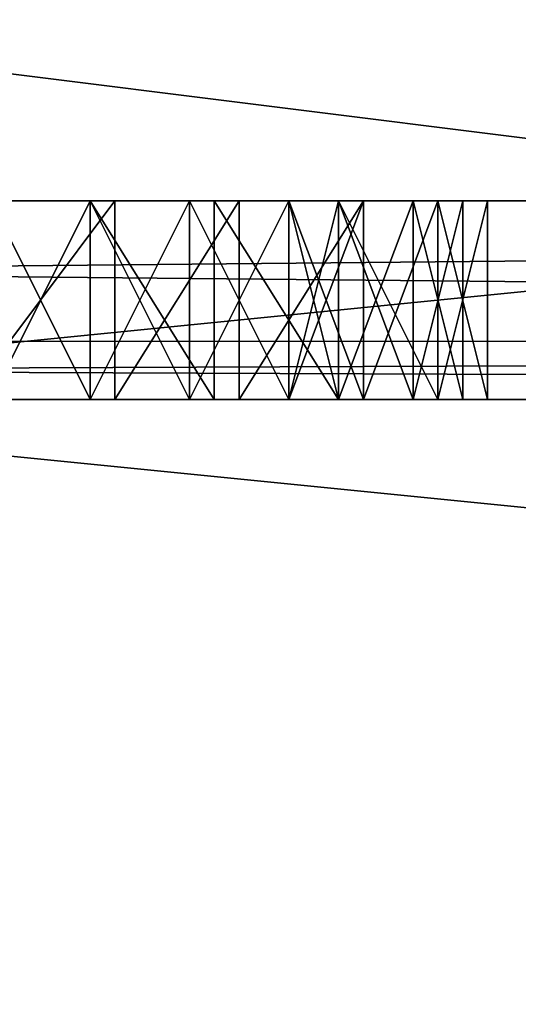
# Model space of a CAD drawing. Header units: millimetres. Extents: x -50 to 50, y -22 to 96.
# Tile 37 of 256: x 1.45 to 2.7, y -19.52 to -17.04. Entities that reach past the tile are written whole.
import ezdxf

# ---------------------------------------------------------------- set-up
doc = ezdxf.new("R2010")
doc.units = ezdxf.units.MM
doc.header["$LTSCALE"] = 65.185185
for name, color, linetype in [('1231', 7, 'CONTINUOUS'), ('1233', 7, 'CONTINUOUS'), ('1239', 7, 'CONTINUOUS'), ('1240', 7, 'CONTINUOUS'), ('1242', 7, 'CONTINUOUS'), ('1345', 7, 'CONTINUOUS'), ('1347', 7, 'CONTINUOUS'), ('1433', 7, 'CONTINUOUS'), ('1434', 7, 'CONTINUOUS'), ('1435', 7, 'CONTINUOUS'), ('1436', 7, 'CONTINUOUS'), ('1437', 7, 'CONTINUOUS'), ('1438', 7, 'CONTINUOUS'), ('1439', 7, 'CONTINUOUS'), ('1440', 7, 'CONTINUOUS'), ('1441', 7, 'CONTINUOUS'), ('1442', 7, 'CONTINUOUS'), ('1443', 7, 'CONTINUOUS'), ('1444', 7, 'CONTINUOUS'), ('1445', 7, 'CONTINUOUS'), ('1446', 7, 'CONTINUOUS'), ('1447', 7, 'CONTINUOUS'), ('1448', 7, 'CONTINUOUS'), ('1449', 7, 'CONTINUOUS'), ('1450', 7, 'CONTINUOUS'), ('1466', 7, 'CONTINUOUS'), ('1467', 7, 'CONTINUOUS'), ('1468', 7, 'CONTINUOUS'), ('1469', 7, 'CONTINUOUS'), ('1470', 7, 'CONTINUOUS'), ('1471', 7, 'CONTINUOUS'), ('1472', 7, 'CONTINUOUS'), ('1473', 7, 'CONTINUOUS'), ('1474', 7, 'CONTINUOUS'), ('1475', 7, 'CONTINUOUS'), ('1476', 7, 'CONTINUOUS'), ('1477', 7, 'CONTINUOUS'), ('1478', 7, 'CONTINUOUS'), ('1479', 7, 'CONTINUOUS'), ('1480', 7, 'CONTINUOUS'), ('1481', 7, 'CONTINUOUS'), ('1482', 7, 'CONTINUOUS'), ('1490', 7, 'CONTINUOUS'), ('3390', 7, 'CONTINUOUS'), ('3392', 7, 'CONTINUOUS'), ('3400', 7, 'CONTINUOUS')]:
    doc.layers.add(name, color=color, linetype=linetype)

msp = doc.modelspace()

# ---------------------------------------------------------------- linework, layer by layer
at = {"layer": '1231', "color": 7, "linetype": 'CONTINUOUS', "true_color": 0xe0f2ff}
for points in [[(39.9586, -22, -50), (-39.9586, -22, -50), (39.9586, -14, -50), (39.9586, -22, -50)], [(39.9586, -14, -50), (-39.9586, -22, -50), (24, -14, -50), (39.9586, -14, -50)], [(24, -14, -50), (-39.9586, -22, -50), (0, -15.5, -50), (24, -14, -50)]]:
    msp.add_3dface(points, dxfattribs=at)
at = {"layer": '1233', "color": 7, "linetype": 'CONTINUOUS', "true_color": 0xe0f2ff}
for points in [[(0, -15.5, 50), (39.9586, -22, 50), (10.6231, -11.2872, 50), (0, -15.5, 50)], [(-39.9586, -22, 50), (39.9586, -22, 50), (-39.9586, -14, 50), (-39.9586, -22, 50)], [(39.9586, -22, 50), (-24, -14, 50), (-39.9586, -14, 50), (39.9586, -22, 50)], [(-24, -14, 50), (39.9586, -22, 50), (0, -15.5, 50), (-24, -14, 50)]]:
    msp.add_3dface(points, dxfattribs=at)
at = {"layer": '1239', "color": 7, "linetype": 'CONTINUOUS', "true_color": 0xe0f2ff}
for points in [[(-22, -18, 38.5), (24.5, -18, -38.5), (-24.5, -18, 38.5), (-22, -18, 38.5)], [(-24.5, -18, 38.5), (24.5, -18, -38.5), (5.375, -18, -32), (-24.5, -18, 38.5)], [(1.3125, -18, -32), (-24.5, -18, 38.5), (1.6875, -18, -32), (1.3125, -18, -32)], [(1.6875, -18, -32), (-24.5, -18, 38.5), (3.125, -18, -32), (1.6875, -18, -32)], [(3.125, -18, -32), (-24.5, -18, 38.5), (5.375, -18, -32), (3.125, -18, -32)], [(22, -18, 38.5), (24.5, -18, -38.5), (-22, -18, 38.5), (22, -18, 38.5)], [(-19.5251, -18, 39.5251), (22, -18, 38.5), (-22, -18, 38.5), (-19.5251, -18, 39.5251)], [(-19.5251, -18, -39.5251), (-22, -18, -38.5), (19.5251, -18, -39.5251), (-19.5251, -18, -39.5251)], [(19.5251, -18, -39.5251), (-22, -18, -38.5), (22, -18, -38.5), (19.5251, -18, -39.5251)], [(22, -18, -38.5), (-22, -18, -38.5), (-3.875, -18, -35), (22, -18, -38.5)], [(19.5251, -18, 39.5251), (22, -18, 38.5), (-19.5251, -18, 39.5251), (19.5251, -18, 39.5251)], [(-18.5, -18, 42), (19.5251, -18, 39.5251), (-19.5251, -18, 39.5251), (-18.5, -18, 42)], [(-18.5, -18, -42), (-19.5251, -18, -39.5251), (18.5, -18, -42), (-18.5, -18, -42)], [(18.5, -18, -42), (-19.5251, -18, -39.5251), (19.5251, -18, -39.5251), (18.5, -18, -42)], [(18.5, -18, 42), (19.5251, -18, 39.5251), (-18.5, -18, 42), (18.5, -18, 42)], [(18.5, -18, 44.5), (18.5, -18, 42), (-18.5, -18, 44.5), (18.5, -18, 44.5)], [(-18.5, -18, 44.5), (18.5, -18, 42), (-18.5, -18, 42), (-18.5, -18, 44.5)], [(-18.5, -18, -44.5), (-18.5, -18, -42), (18.5, -18, -44.5), (-18.5, -18, -44.5)], [(18.5, -18, -44.5), (-18.5, -18, -42), (18.5, -18, -42), (18.5, -18, -44.5)], [(24.5, -18, -38.5), (22, -18, -38.5), (-3.875, -18, -35), (24.5, -18, -38.5)], [(-3.5, -18, -35), (24.5, -18, -38.5), (-3.875, -18, -35), (-3.5, -18, -35)], [(24.5, -18, -38.5), (-3.5, -18, -35), (-1.25, -18, -35), (24.5, -18, -38.5)], [(24.5, -18, -38.5), (-1.25, -18, -35), (1.375, -18, -35), (24.5, -18, -38.5)], [(1.625, -18, -35), (24.5, -18, -38.5), (1.375, -18, -35), (1.625, -18, -35)], [(24.5, -18, -38.5), (1.625, -18, -35), (4.1875, -18, -35), (24.5, -18, -38.5)], [(1.625, -18, -35), (1.9375, -18, -34.9362), (4.1875, -18, -35), (1.625, -18, -35)], [(2, -18, -32.0638), (1.6875, -18, -32), (3.125, -18, -32), (2, -18, -32.0638)], [(1.9375, -18, -34.9362), (2.25, -18, -34.7447), (3.75, -18, -34.9362), (1.9375, -18, -34.9362)], [(4.1875, -18, -35), (1.9375, -18, -34.9362), (3.75, -18, -34.9362), (4.1875, -18, -35)], [(2.3125, -18, -32.2553), (2, -18, -32.0638), (3.125, -18, -32.3191), (2.3125, -18, -32.2553)], [(3.125, -18, -32.3191), (2, -18, -32.0638), (3.125, -18, -32), (3.125, -18, -32.3191)], [(2.125, -18, -33.5319), (2.25, -18, -33.4681), (4.875, -18, -33.9149), (2.125, -18, -33.5319)], [(2.25, -18, -33.5957), (2.125, -18, -33.5319), (4.875, -18, -33.9149), (2.25, -18, -33.5957)], [(2.25, -18, -33.4681), (2.5, -18, -33.2766), (4.875, -18, -33.9149), (2.25, -18, -33.4681)], [(2.4375, -18, -33.7872), (2.25, -18, -33.5957), (4.875, -18, -33.9149), (2.4375, -18, -33.7872)], [(2.25, -18, -34.7447), (2.4375, -18, -34.5532), (3.5, -18, -34.8085), (2.25, -18, -34.7447)], [(3.75, -18, -34.9362), (2.25, -18, -34.7447), (3.5, -18, -34.8085), (3.75, -18, -34.9362)], [(2.5, -18, -32.4468), (2.3125, -18, -32.2553), (3.125, -18, -32.3191), (2.5, -18, -32.4468)], [(2.5625, -18, -34.0426), (2.4375, -18, -33.7872), (4.875, -18, -33.9149), (2.5625, -18, -34.0426)], [(2.4375, -18, -34.5532), (2.5625, -18, -34.234), (3.25, -18, -34.5532), (2.4375, -18, -34.5532)], [(3.5, -18, -34.8085), (2.4375, -18, -34.5532), (3.25, -18, -34.5532), (3.5, -18, -34.8085)], [(2.625, -18, -32.766), (2.5, -18, -32.4468), (4.875, -18, -33.9149), (2.625, -18, -32.766)], [(2.5, -18, -32.4468), (3.125, -18, -32.3191), (4.875, -18, -33.9149), (2.5, -18, -32.4468)], [(2.5, -18, -33.2766), (2.625, -18, -32.9574), (4.875, -18, -33.9149), (2.5, -18, -33.2766)], [(2.5625, -18, -34.234), (2.5625, -18, -34.0426), (5, -18, -34.1702), (2.5625, -18, -34.234)], [(5, -18, -34.1702), (2.5625, -18, -34.0426), (4.875, -18, -33.9149), (5, -18, -34.1702)], [(3.25, -18, -34.5532), (2.5625, -18, -34.234), (3.1875, -18, -34.2979), (3.25, -18, -34.5532)], [(3.1875, -18, -34.2979), (2.5625, -18, -34.234), (3.5, -18, -34.2979), (3.1875, -18, -34.2979)], [(3.5, -18, -34.2979), (2.5625, -18, -34.234), (5, -18, -34.2979), (3.5, -18, -34.2979)], [(5, -18, -34.2979), (2.5625, -18, -34.234), (5, -18, -34.1702), (5, -18, -34.2979)], [(2.625, -18, -32.9574), (2.625, -18, -32.766), (4.875, -18, -33.9149), (2.625, -18, -32.9574)]]:
    msp.add_3dface(points, dxfattribs=at)
at = {"layer": '1240', "color": 7, "linetype": 'CONTINUOUS', "true_color": 0xe0f2ff}
for points in [[(0, -15.5, -45), (18.5, -17.5, -45), (10.6231, -11.2872, -45), (0, -15.5, -45)], [(-18.5, -17.5, -45), (18.5, -17.5, -45), (0, -15.5, -45), (-18.5, -17.5, -45)]]:
    msp.add_3dface(points, dxfattribs=at)
at = {"layer": '1242', "color": 7, "linetype": 'CONTINUOUS', "true_color": 0xe0f2ff}
for points in [[(10.6231, -11.2872, 45), (18.5, -17.5, 45), (0, -15.5, 45), (10.6231, -11.2872, 45)], [(18.5, -17.5, 45), (-18.5, -17.5, 45), (0, -15.5, 45), (18.5, -17.5, 45)]]:
    msp.add_3dface(points, dxfattribs=at)
at = {"layer": '1345', "color": 7, "linetype": 'CONTINUOUS', "true_color": 0xe0f2ff}
for points in [[(18.5, -17.5, -45), (-18.5, -17.5, -45), (-18.5, -17.8549, -44.8522), (18.5, -17.5, -45)], [(18.5, -17.5, -45), (-18.5, -17.8549, -44.8522), (18.5, -17.8522, -44.8549), (18.5, -17.5, -45)], [(-18.5, -18, -44.5), (18.5, -18, -44.5), (18.5, -17.8522, -44.8549), (-18.5, -18, -44.5)], [(-18.5, -17.8549, -44.8522), (-18.5, -18, -44.5), (18.5, -17.8522, -44.8549), (-18.5, -17.8549, -44.8522)]]:
    msp.add_3dface(points, dxfattribs=at)
at = {"layer": '1347', "color": 7, "linetype": 'CONTINUOUS', "true_color": 0xe0f2ff}
for points in [[(-18.5, -17.5, 45), (18.5, -17.5, 45), (18.5, -17.8549, 44.8522), (-18.5, -17.5, 45)], [(-18.5, -17.8522, 44.8549), (-18.5, -17.5, 45), (18.5, -17.8549, 44.8522), (-18.5, -17.8522, 44.8549)], [(18.5, -18, 44.5), (-18.5, -18, 44.5), (-18.5, -17.8522, 44.8549), (18.5, -18, 44.5)], [(18.5, -18, 44.5), (-18.5, -17.8522, 44.8549), (18.5, -17.8549, 44.8522), (18.5, -18, 44.5)]]:
    msp.add_3dface(points, dxfattribs=at)
at = {"layer": '1433', "color": 7, "linetype": 'CONTINUOUS', "true_color": 0xe0f2ff}
for points in [[(1.3125, -18, -32), (1.6875, -18, -32), (1.6875, -17.5, -32), (1.3125, -18, -32)], [(1.3125, -17.5, -32), (1.3125, -18, -32), (1.6875, -17.5, -32), (1.3125, -17.5, -32)]]:
    msp.add_3dface(points, dxfattribs=at)
at = {"layer": '1434', "color": 7, "linetype": 'CONTINUOUS', "true_color": 0xe0f2ff}
for points in [[(1.6875, -18, -32), (2, -18, -32.0638), (2, -17.5, -32.0638), (1.6875, -18, -32)], [(1.6875, -17.5, -32), (1.6875, -18, -32), (2, -17.5, -32.0638), (1.6875, -17.5, -32)]]:
    msp.add_3dface(points, dxfattribs=at)
at = {"layer": '1435', "color": 7, "linetype": 'CONTINUOUS', "true_color": 0xe0f2ff}
for points in [[(2, -18, -32.0638), (2.3125, -18, -32.2553), (2.3125, -17.5, -32.2553), (2, -18, -32.0638)], [(2, -17.5, -32.0638), (2, -18, -32.0638), (2.3125, -17.5, -32.2553), (2, -17.5, -32.0638)]]:
    msp.add_3dface(points, dxfattribs=at)
at = {"layer": '1436', "color": 7, "linetype": 'CONTINUOUS', "true_color": 0xe0f2ff}
for points in [[(2.3125, -18, -32.2553), (2.5, -18, -32.4468), (2.5, -17.5, -32.4468), (2.3125, -18, -32.2553)], [(2.3125, -17.5, -32.2553), (2.3125, -18, -32.2553), (2.5, -17.5, -32.4468), (2.3125, -17.5, -32.2553)]]:
    msp.add_3dface(points, dxfattribs=at)
at = {"layer": '1437', "color": 7, "linetype": 'CONTINUOUS', "true_color": 0xe0f2ff}
for points in [[(2.5, -18, -32.4468), (2.625, -18, -32.766), (2.625, -17.5, -32.766), (2.5, -18, -32.4468)], [(2.5, -17.5, -32.4468), (2.5, -18, -32.4468), (2.625, -17.5, -32.766), (2.5, -17.5, -32.4468)]]:
    msp.add_3dface(points, dxfattribs=at)
at = {"layer": '1438', "color": 7, "linetype": 'CONTINUOUS', "true_color": 0xe0f2ff}
for points in [[(2.625, -18, -32.766), (2.625, -18, -32.9574), (2.625, -17.5, -32.9574), (2.625, -18, -32.766)], [(2.625, -17.5, -32.766), (2.625, -18, -32.766), (2.625, -17.5, -32.9574), (2.625, -17.5, -32.766)]]:
    msp.add_3dface(points, dxfattribs=at)
at = {"layer": '1439', "color": 7, "linetype": 'CONTINUOUS', "true_color": 0xe0f2ff}
for points in [[(2.625, -18, -32.9574), (2.5, -18, -33.2766), (2.5, -17.5, -33.2766), (2.625, -18, -32.9574)], [(2.625, -17.5, -32.9574), (2.625, -18, -32.9574), (2.5, -17.5, -33.2766), (2.625, -17.5, -32.9574)]]:
    msp.add_3dface(points, dxfattribs=at)
at = {"layer": '1440', "color": 7, "linetype": 'CONTINUOUS', "true_color": 0xe0f2ff}
for points in [[(2.5, -18, -33.2766), (2.25, -18, -33.4681), (2.25, -17.5, -33.4681), (2.5, -18, -33.2766)], [(2.5, -17.5, -33.2766), (2.5, -18, -33.2766), (2.25, -17.5, -33.4681), (2.5, -17.5, -33.2766)]]:
    msp.add_3dface(points, dxfattribs=at)
at = {"layer": '1441', "color": 7, "linetype": 'CONTINUOUS', "true_color": 0xe0f2ff}
for points in [[(2.25, -18, -33.4681), (2.125, -18, -33.5319), (2.125, -17.5, -33.5319), (2.25, -18, -33.4681)], [(2.25, -17.5, -33.4681), (2.25, -18, -33.4681), (2.125, -17.5, -33.5319), (2.25, -17.5, -33.4681)]]:
    msp.add_3dface(points, dxfattribs=at)
at = {"layer": '1442', "color": 7, "linetype": 'CONTINUOUS', "true_color": 0xe0f2ff}
for points in [[(2.125, -18, -33.5319), (2.25, -18, -33.5957), (2.25, -17.5, -33.5957), (2.125, -18, -33.5319)], [(2.125, -17.5, -33.5319), (2.125, -18, -33.5319), (2.25, -17.5, -33.5957), (2.125, -17.5, -33.5319)]]:
    msp.add_3dface(points, dxfattribs=at)
at = {"layer": '1443', "color": 7, "linetype": 'CONTINUOUS', "true_color": 0xe0f2ff}
for points in [[(2.25, -18, -33.5957), (2.4375, -18, -33.7872), (2.4375, -17.5, -33.7872), (2.25, -18, -33.5957)], [(2.25, -17.5, -33.5957), (2.25, -18, -33.5957), (2.4375, -17.5, -33.7872), (2.25, -17.5, -33.5957)]]:
    msp.add_3dface(points, dxfattribs=at)
at = {"layer": '1444', "color": 7, "linetype": 'CONTINUOUS', "true_color": 0xe0f2ff}
for points in [[(2.4375, -18, -33.7872), (2.5625, -18, -34.0426), (2.5625, -17.5, -34.0426), (2.4375, -18, -33.7872)], [(2.4375, -17.5, -33.7872), (2.4375, -18, -33.7872), (2.5625, -17.5, -34.0426), (2.4375, -17.5, -33.7872)]]:
    msp.add_3dface(points, dxfattribs=at)
at = {"layer": '1445', "color": 7, "linetype": 'CONTINUOUS', "true_color": 0xe0f2ff}
for points in [[(2.5625, -18, -34.0426), (2.5625, -18, -34.234), (2.5625, -17.5, -34.234), (2.5625, -18, -34.0426)], [(2.5625, -17.5, -34.0426), (2.5625, -18, -34.0426), (2.5625, -17.5, -34.234), (2.5625, -17.5, -34.0426)]]:
    msp.add_3dface(points, dxfattribs=at)
at = {"layer": '1446', "color": 7, "linetype": 'CONTINUOUS', "true_color": 0xe0f2ff}
for points in [[(2.5625, -18, -34.234), (2.4375, -18, -34.5532), (2.4375, -17.5, -34.5532), (2.5625, -18, -34.234)], [(2.5625, -17.5, -34.234), (2.5625, -18, -34.234), (2.4375, -17.5, -34.5532), (2.5625, -17.5, -34.234)]]:
    msp.add_3dface(points, dxfattribs=at)
at = {"layer": '1447', "color": 7, "linetype": 'CONTINUOUS', "true_color": 0xe0f2ff}
for points in [[(2.4375, -18, -34.5532), (2.25, -18, -34.7447), (2.25, -17.5, -34.7447), (2.4375, -18, -34.5532)], [(2.4375, -17.5, -34.5532), (2.4375, -18, -34.5532), (2.25, -17.5, -34.7447), (2.4375, -17.5, -34.5532)]]:
    msp.add_3dface(points, dxfattribs=at)
at = {"layer": '1448', "color": 7, "linetype": 'CONTINUOUS', "true_color": 0xe0f2ff}
for points in [[(2.25, -18, -34.7447), (1.9375, -18, -34.9362), (1.9375, -17.5, -34.9362), (2.25, -18, -34.7447)], [(2.25, -17.5, -34.7447), (2.25, -18, -34.7447), (1.9375, -17.5, -34.9362), (2.25, -17.5, -34.7447)]]:
    msp.add_3dface(points, dxfattribs=at)
at = {"layer": '1449', "color": 7, "linetype": 'CONTINUOUS', "true_color": 0xe0f2ff}
for points in [[(1.9375, -18, -34.9362), (1.625, -18, -35), (1.625, -17.5, -35), (1.9375, -18, -34.9362)], [(1.9375, -17.5, -34.9362), (1.9375, -18, -34.9362), (1.625, -17.5, -35), (1.9375, -17.5, -34.9362)]]:
    msp.add_3dface(points, dxfattribs=at)
at = {"layer": '1450', "color": 7, "linetype": 'CONTINUOUS', "true_color": 0xe0f2ff}
for points in [[(1.625, -18, -35), (1.375, -18, -35), (1.375, -17.5, -35), (1.625, -18, -35)], [(1.625, -17.5, -35), (1.625, -18, -35), (1.375, -17.5, -35), (1.625, -17.5, -35)]]:
    msp.add_3dface(points, dxfattribs=at)
at = {"layer": '1466', "color": 7, "linetype": 'CONTINUOUS', "true_color": 0xe0f2ff}
for points in [[(1.375, -17.5, -33.4043), (1.375, -18, -33.4043), (1.625, -17.5, -33.4043), (1.375, -17.5, -33.4043)], [(1.625, -17.5, -33.4043), (1.375, -18, -33.4043), (1.625, -18, -33.4043), (1.625, -17.5, -33.4043)]]:
    msp.add_3dface(points, dxfattribs=at)
at = {"layer": '1467', "color": 7, "linetype": 'CONTINUOUS', "true_color": 0xe0f2ff}
for points in [[(1.625, -17.5, -33.4043), (1.625, -18, -33.4043), (1.875, -17.5, -33.3404), (1.625, -17.5, -33.4043)], [(1.875, -17.5, -33.3404), (1.625, -18, -33.4043), (1.875, -18, -33.3404), (1.875, -17.5, -33.3404)]]:
    msp.add_3dface(points, dxfattribs=at)
at = {"layer": '1468', "color": 7, "linetype": 'CONTINUOUS', "true_color": 0xe0f2ff}
for points in [[(1.875, -17.5, -33.3404), (1.875, -18, -33.3404), (2.125, -17.5, -33.2128), (1.875, -17.5, -33.3404)], [(2.125, -17.5, -33.2128), (1.875, -18, -33.3404), (2.125, -18, -33.2128), (2.125, -17.5, -33.2128)]]:
    msp.add_3dface(points, dxfattribs=at)
at = {"layer": '1469', "color": 7, "linetype": 'CONTINUOUS', "true_color": 0xe0f2ff}
for points in [[(2.125, -17.5, -33.2128), (2.125, -18, -33.2128), (2.3125, -17.5, -32.9574), (2.125, -17.5, -33.2128)], [(2.3125, -17.5, -32.9574), (2.125, -18, -33.2128), (2.3125, -18, -32.9574), (2.3125, -17.5, -32.9574)]]:
    msp.add_3dface(points, dxfattribs=at)
at = {"layer": '1470', "color": 7, "linetype": 'CONTINUOUS', "true_color": 0xe0f2ff}
for points in [[(2.3125, -17.5, -32.9574), (2.3125, -18, -32.9574), (2.3125, -17.5, -32.766), (2.3125, -17.5, -32.9574)], [(2.3125, -17.5, -32.766), (2.3125, -18, -32.9574), (2.3125, -18, -32.766), (2.3125, -17.5, -32.766)]]:
    msp.add_3dface(points, dxfattribs=at)
at = {"layer": '1471', "color": 7, "linetype": 'CONTINUOUS', "true_color": 0xe0f2ff}
for points in [[(2.3125, -17.5, -32.766), (2.3125, -18, -32.766), (2.125, -17.5, -32.5106), (2.3125, -17.5, -32.766)], [(2.125, -17.5, -32.5106), (2.3125, -18, -32.766), (2.125, -18, -32.5106), (2.125, -17.5, -32.5106)]]:
    msp.add_3dface(points, dxfattribs=at)
at = {"layer": '1472', "color": 7, "linetype": 'CONTINUOUS', "true_color": 0xe0f2ff}
for points in [[(2.125, -17.5, -32.5106), (2.125, -18, -32.5106), (1.875, -17.5, -32.383), (2.125, -17.5, -32.5106)], [(1.875, -17.5, -32.383), (2.125, -18, -32.5106), (1.875, -18, -32.383), (1.875, -17.5, -32.383)]]:
    msp.add_3dface(points, dxfattribs=at)
at = {"layer": '1473', "color": 7, "linetype": 'CONTINUOUS', "true_color": 0xe0f2ff}
for points in [[(1.875, -17.5, -32.383), (1.875, -18, -32.383), (1.625, -17.5, -32.3191), (1.875, -17.5, -32.383)], [(1.625, -17.5, -32.3191), (1.875, -18, -32.383), (1.625, -18, -32.3191), (1.625, -17.5, -32.3191)]]:
    msp.add_3dface(points, dxfattribs=at)
at = {"layer": '1474', "color": 7, "linetype": 'CONTINUOUS', "true_color": 0xe0f2ff}
for points in [[(1.375, -18, -32.3191), (1.375, -17.5, -32.3191), (1.625, -18, -32.3191), (1.375, -18, -32.3191)], [(1.375, -17.5, -32.3191), (1.625, -17.5, -32.3191), (1.625, -18, -32.3191), (1.375, -17.5, -32.3191)]]:
    msp.add_3dface(points, dxfattribs=at)
at = {"layer": '1475', "color": 7, "linetype": 'CONTINUOUS', "true_color": 0xe0f2ff}
for points in [[(1.625, -17.5, -34.6809), (1.625, -18, -34.6809), (1.875, -17.5, -34.617), (1.625, -17.5, -34.6809)], [(1.875, -17.5, -34.617), (1.625, -18, -34.6809), (1.875, -18, -34.617), (1.875, -17.5, -34.617)]]:
    msp.add_3dface(points, dxfattribs=at)
at = {"layer": '1476', "color": 7, "linetype": 'CONTINUOUS', "true_color": 0xe0f2ff}
for points in [[(1.875, -17.5, -34.617), (1.875, -18, -34.617), (2.125, -17.5, -34.4255), (1.875, -17.5, -34.617)], [(2.125, -17.5, -34.4255), (1.875, -18, -34.617), (2.125, -18, -34.4255), (2.125, -17.5, -34.4255)]]:
    msp.add_3dface(points, dxfattribs=at)
at = {"layer": '1477', "color": 7, "linetype": 'CONTINUOUS', "true_color": 0xe0f2ff}
for points in [[(2.125, -17.5, -34.4255), (2.125, -18, -34.4255), (2.25, -17.5, -34.234), (2.125, -17.5, -34.4255)], [(2.25, -17.5, -34.234), (2.125, -18, -34.4255), (2.25, -18, -34.234), (2.25, -17.5, -34.234)]]:
    msp.add_3dface(points, dxfattribs=at)
at = {"layer": '1478', "color": 7, "linetype": 'CONTINUOUS', "true_color": 0xe0f2ff}
for points in [[(2.25, -17.5, -34.234), (2.25, -18, -34.234), (2.25, -17.5, -34.1064), (2.25, -17.5, -34.234)], [(2.25, -17.5, -34.1064), (2.25, -18, -34.234), (2.25, -18, -34.1064), (2.25, -17.5, -34.1064)]]:
    msp.add_3dface(points, dxfattribs=at)
at = {"layer": '1479', "color": 7, "linetype": 'CONTINUOUS', "true_color": 0xe0f2ff}
for points in [[(2.25, -17.5, -34.1064), (2.25, -18, -34.1064), (2.125, -17.5, -33.9149), (2.25, -17.5, -34.1064)], [(2.125, -17.5, -33.9149), (2.25, -18, -34.1064), (2.125, -18, -33.9149), (2.125, -17.5, -33.9149)]]:
    msp.add_3dface(points, dxfattribs=at)
at = {"layer": '1480', "color": 7, "linetype": 'CONTINUOUS', "true_color": 0xe0f2ff}
for points in [[(2.125, -17.5, -33.9149), (2.125, -18, -33.9149), (1.875, -17.5, -33.7234), (2.125, -17.5, -33.9149)], [(1.875, -17.5, -33.7234), (2.125, -18, -33.9149), (1.875, -18, -33.7234), (1.875, -17.5, -33.7234)]]:
    msp.add_3dface(points, dxfattribs=at)
at = {"layer": '1481', "color": 7, "linetype": 'CONTINUOUS', "true_color": 0xe0f2ff}
for points in [[(1.875, -17.5, -33.7234), (1.875, -18, -33.7234), (1.625, -17.5, -33.6596), (1.875, -17.5, -33.7234)], [(1.625, -17.5, -33.6596), (1.875, -18, -33.7234), (1.625, -18, -33.6596), (1.625, -17.5, -33.6596)]]:
    msp.add_3dface(points, dxfattribs=at)
at = {"layer": '1482', "color": 7, "linetype": 'CONTINUOUS', "true_color": 0xe0f2ff}
for points in [[(1.625, -17.5, -33.6596), (1.625, -18, -33.6596), (1.375, -17.5, -33.6596), (1.625, -17.5, -33.6596)], [(1.375, -17.5, -33.6596), (1.625, -18, -33.6596), (1.375, -18, -33.6596), (1.375, -17.5, -33.6596)]]:
    msp.add_3dface(points, dxfattribs=at)
at = {"layer": '1490', "color": 7, "linetype": 'CONTINUOUS', "true_color": 0xe0f2ff}
for points in [[(1.625, -18, -34.6809), (1.625, -17.5, -34.6809), (1.375, -18, -34.6809), (1.625, -18, -34.6809)], [(1.625, -17.5, -34.6809), (1.375, -17.5, -34.6809), (1.375, -18, -34.6809), (1.625, -17.5, -34.6809)]]:
    msp.add_3dface(points, dxfattribs=at)
at = {"layer": '3390', "color": 7, "linetype": 'CONTINUOUS', "true_color": 0xe0f2ff}
for points in [[(1.625, -18, -33.6596), (1.625, -18, -34.6809), (1.375, -18, -34.6809), (1.625, -18, -33.6596)], [(1.375, -18, -33.6596), (1.625, -18, -33.6596), (1.375, -18, -34.6809), (1.375, -18, -33.6596)], [(1.875, -18, -34.617), (1.625, -18, -34.6809), (1.875, -18, -33.7234), (1.875, -18, -34.617)], [(1.875, -18, -33.7234), (1.625, -18, -34.6809), (1.625, -18, -33.6596), (1.875, -18, -33.7234)], [(2.125, -18, -34.4255), (1.875, -18, -34.617), (2.125, -18, -33.9149), (2.125, -18, -34.4255)], [(2.125, -18, -33.9149), (1.875, -18, -34.617), (1.875, -18, -33.7234), (2.125, -18, -33.9149)], [(2.25, -18, -34.234), (2.125, -18, -34.4255), (2.25, -18, -34.1064), (2.25, -18, -34.234)], [(2.25, -18, -34.1064), (2.125, -18, -34.4255), (2.125, -18, -33.9149), (2.25, -18, -34.1064)]]:
    msp.add_3dface(points, dxfattribs=at)
at = {"layer": '3392', "color": 7, "linetype": 'CONTINUOUS', "true_color": 0xe0f2ff}
for points in [[(1.375, -18, -33.4043), (1.375, -18, -32.3191), (1.625, -18, -32.3191), (1.375, -18, -33.4043)], [(1.625, -18, -33.4043), (1.375, -18, -33.4043), (1.625, -18, -32.3191), (1.625, -18, -33.4043)], [(1.875, -18, -33.3404), (1.625, -18, -33.4043), (1.875, -18, -32.383), (1.875, -18, -33.3404)], [(1.875, -18, -32.383), (1.625, -18, -33.4043), (1.625, -18, -32.3191), (1.875, -18, -32.383)], [(2.125, -18, -33.2128), (1.875, -18, -33.3404), (2.125, -18, -32.5106), (2.125, -18, -33.2128)], [(2.125, -18, -32.5106), (1.875, -18, -33.3404), (1.875, -18, -32.383), (2.125, -18, -32.5106)], [(2.3125, -18, -32.9574), (2.125, -18, -33.2128), (2.3125, -18, -32.766), (2.3125, -18, -32.9574)], [(2.3125, -18, -32.766), (2.125, -18, -33.2128), (2.125, -18, -32.5106), (2.3125, -18, -32.766)]]:
    msp.add_3dface(points, dxfattribs=at)
at = {"layer": '3400', "color": 7, "linetype": 'CONTINUOUS', "true_color": 0xe0f2ff}
for points in [[(0.6875, -17.5, -32.2553), (1, -17.5, -32.0638), (2.3125, -17.5, -32.2553), (0.6875, -17.5, -32.2553)], [(0.6875, -17.5, -32.2553), (2.3125, -17.5, -32.2553), (1.625, -17.5, -32.3191), (0.6875, -17.5, -32.2553)], [(1.375, -17.5, -32.3191), (0.6875, -17.5, -32.2553), (1.625, -17.5, -32.3191), (1.375, -17.5, -32.3191)], [(0.875, -17.5, -33.5319), (0.75, -17.5, -33.4681), (2.125, -17.5, -33.5319), (0.875, -17.5, -33.5319)], [(0.875, -17.5, -33.5319), (2.25, -17.5, -33.5957), (0.75, -17.5, -33.5957), (0.875, -17.5, -33.5319)], [(0.75, -17.5, -33.4681), (2.25, -17.5, -33.4681), (2.125, -17.5, -33.5319), (0.75, -17.5, -33.4681)], [(2.25, -17.5, -33.4681), (0.75, -17.5, -33.4681), (1.375, -17.5, -33.4043), (2.25, -17.5, -33.4681)], [(0.75, -17.5, -33.5957), (2.25, -17.5, -33.5957), (1.625, -17.5, -33.6596), (0.75, -17.5, -33.5957)], [(2.25, -17.5, -34.7447), (1.9375, -17.5, -34.9362), (0.75, -17.5, -34.7447), (2.25, -17.5, -34.7447)], [(2.25, -17.5, -34.7447), (0.75, -17.5, -34.7447), (1.375, -17.5, -34.6809), (2.25, -17.5, -34.7447)], [(1.9375, -17.5, -34.9362), (1.0625, -17.5, -34.9362), (0.75, -17.5, -34.7447), (1.9375, -17.5, -34.9362)], [(0.75, -17.5, -33.5957), (1.625, -17.5, -33.6596), (1.375, -17.5, -33.6596), (0.75, -17.5, -33.5957)], [(0.875, -17.5, -33.5319), (2.125, -17.5, -33.5319), (2.25, -17.5, -33.5957), (0.875, -17.5, -33.5319)], [(1, -17.5, -32.0638), (1.3125, -17.5, -32), (2, -17.5, -32.0638), (1, -17.5, -32.0638)], [(1, -17.5, -32.0638), (2, -17.5, -32.0638), (2.3125, -17.5, -32.2553), (1, -17.5, -32.0638)], [(1.9375, -17.5, -34.9362), (1.625, -17.5, -35), (1.0625, -17.5, -34.9362), (1.9375, -17.5, -34.9362)], [(1.625, -17.5, -35), (1.375, -17.5, -35), (1.0625, -17.5, -34.9362), (1.625, -17.5, -35)], [(1.3125, -17.5, -32), (1.6875, -17.5, -32), (2, -17.5, -32.0638), (1.3125, -17.5, -32)], [(2.25, -17.5, -33.4681), (1.375, -17.5, -33.4043), (1.625, -17.5, -33.4043), (2.25, -17.5, -33.4681)], [(1.625, -17.5, -34.6809), (2.25, -17.5, -34.7447), (1.375, -17.5, -34.6809), (1.625, -17.5, -34.6809)], [(2.3125, -17.5, -32.2553), (2.5, -17.5, -32.4468), (1.625, -17.5, -32.3191), (2.3125, -17.5, -32.2553)], [(2.5, -17.5, -32.4468), (1.875, -17.5, -32.383), (1.625, -17.5, -32.3191), (2.5, -17.5, -32.4468)], [(2.25, -17.5, -33.4681), (1.625, -17.5, -33.4043), (1.875, -17.5, -33.3404), (2.25, -17.5, -33.4681)], [(2.25, -17.5, -33.5957), (2.4375, -17.5, -33.7872), (1.625, -17.5, -33.6596), (2.25, -17.5, -33.5957)], [(2.4375, -17.5, -33.7872), (1.875, -17.5, -33.7234), (1.625, -17.5, -33.6596), (2.4375, -17.5, -33.7872)], [(2.25, -17.5, -34.7447), (1.625, -17.5, -34.6809), (1.875, -17.5, -34.617), (2.25, -17.5, -34.7447)], [(2.5, -17.5, -32.4468), (2.125, -17.5, -32.5106), (1.875, -17.5, -32.383), (2.5, -17.5, -32.4468)], [(2.5, -17.5, -33.2766), (2.25, -17.5, -33.4681), (1.875, -17.5, -33.3404), (2.5, -17.5, -33.2766)], [(2.5, -17.5, -33.2766), (1.875, -17.5, -33.3404), (2.125, -17.5, -33.2128), (2.5, -17.5, -33.2766)], [(2.4375, -17.5, -33.7872), (2.125, -17.5, -33.9149), (1.875, -17.5, -33.7234), (2.4375, -17.5, -33.7872)], [(2.4375, -17.5, -34.5532), (2.25, -17.5, -34.7447), (1.875, -17.5, -34.617), (2.4375, -17.5, -34.5532)], [(2.4375, -17.5, -34.5532), (1.875, -17.5, -34.617), (2.125, -17.5, -34.4255), (2.4375, -17.5, -34.5532)], [(2.5, -17.5, -32.4468), (2.625, -17.5, -32.766), (2.125, -17.5, -32.5106), (2.5, -17.5, -32.4468)], [(2.625, -17.5, -32.766), (2.3125, -17.5, -32.766), (2.125, -17.5, -32.5106), (2.625, -17.5, -32.766)], [(2.5, -17.5, -33.2766), (2.125, -17.5, -33.2128), (2.3125, -17.5, -32.9574), (2.5, -17.5, -33.2766)], [(2.4375, -17.5, -33.7872), (2.5625, -17.5, -34.0426), (2.125, -17.5, -33.9149), (2.4375, -17.5, -33.7872)], [(2.5625, -17.5, -34.0426), (2.25, -17.5, -34.1064), (2.125, -17.5, -33.9149), (2.5625, -17.5, -34.0426)], [(2.4375, -17.5, -34.5532), (2.125, -17.5, -34.4255), (2.25, -17.5, -34.234), (2.4375, -17.5, -34.5532)], [(2.5625, -17.5, -34.0426), (2.5625, -17.5, -34.234), (2.25, -17.5, -34.1064), (2.5625, -17.5, -34.0426)], [(2.5625, -17.5, -34.234), (2.4375, -17.5, -34.5532), (2.25, -17.5, -34.234), (2.5625, -17.5, -34.234)], [(2.5625, -17.5, -34.234), (2.25, -17.5, -34.234), (2.25, -17.5, -34.1064), (2.5625, -17.5, -34.234)], [(2.625, -17.5, -32.766), (2.625, -17.5, -32.9574), (2.3125, -17.5, -32.766), (2.625, -17.5, -32.766)], [(2.625, -17.5, -32.9574), (2.5, -17.5, -33.2766), (2.3125, -17.5, -32.9574), (2.625, -17.5, -32.9574)], [(2.625, -17.5, -32.9574), (2.3125, -17.5, -32.9574), (2.3125, -17.5, -32.766), (2.625, -17.5, -32.9574)]]:
    msp.add_3dface(points, dxfattribs=at)

doc.saveas('drawing.dxf')
